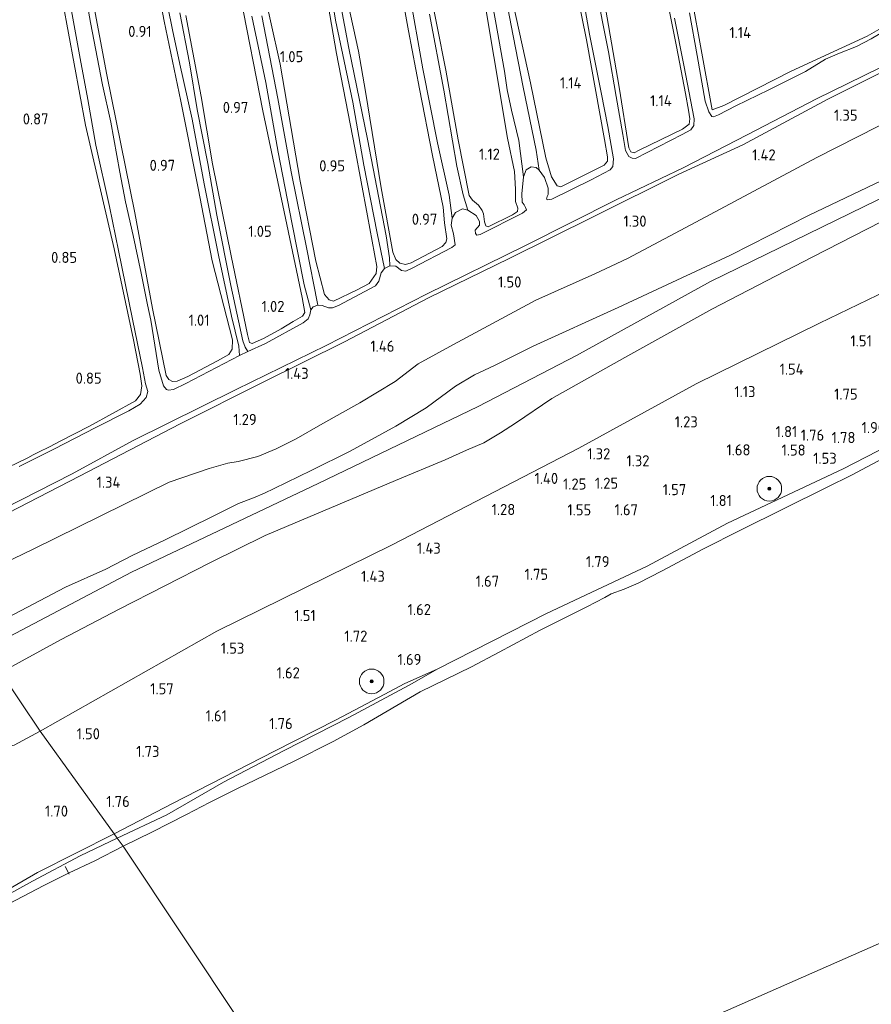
# Model space of a CAD drawing. Extents: x 130905 to 137824, y 412333 to 417928.
# Tile 221 of 256: x 135257 to 135396, y 415947 to 416107. Entities that reach past the tile are written whole.
import ezdxf
from ezdxf.enums import TextEntityAlignment as Align

# ---------------------------------------------------------------- set-up
doc = ezdxf.new("R2010")
doc.units = 0
for name, color, linetype, lineweight in [('B-ME-GR-BOOM-S', 90, 'Continuous', 25), ('B-ME-GR-BOUWLAND_AKKERBOUW-GV', 80, 'Continuous', 13), ('B-ME-GR-GRAS-GV', 60, 'Continuous', 13), ('B-ME-GW-OPHOGING_KRUIN-G', 90, 'Continuous', 18), ('B-ME-GW-TALUD_KRUIN-G', 90, 'Continuous', 18), ('B-ME-GW-TALUD_TEEN-G', 90, 'Continuous', 18), ('B-ME-KL-MANTELBUIS-G', 7, 'Continuous', 18), ('B-ME-OB-BEKLEDING_STORTSTEEN-GV', 30, 'Continuous', 18), ('B-ME-OB-OEVERVOORZIENING-G', 7, 'Continuous', 18), ('B-ME-OG-WATER_RIVIER-GV', 130, 'Continuous', 18), ('B-ME-OG-WATER_SLOOT-G', 120, 'Continuous', 18), ('B-ME-OG-WATER_SLOOT-GV', 120, 'Continuous', 18), ('X-XX-AL-HOOGTELABEL-S', 7, 'Continuous', 25)]:
    doc.layers.add(name, color=color, linetype=linetype, lineweight=lineweight)
doc.styles.add('NLCS-ISO-ANNOTATIVE-T18', font='NLCS-ISO.ttf', dxfattribs={"height": 1.8})

# ---------------------------------------------------------------- blocks, each defined once
blk = doc.blocks.new('SAL-HOOGTELABEL-SO')
at = {"color": 0, "linetype": 'ByBlock', "lineweight": -2, "style": 'NLCS-ISO-ANNOTATIVE-T18'}
blk.add_attdef('HOOGTE', text='', height=1.8, dxfattribs=at).set_placement((2.79, 0), align=Align.RIGHT)
blk = doc.blocks.new('SGR-BOOM_01-SO')
at = {"linetype": 'ByBlock', "lineweight": 18}
h = blk.add_hatch(color=0, dxfattribs=at)
h.dxf.hatch_style = 1
edge = h.paths.add_edge_path()
edge.add_arc((0, 0), 0.25, 0, 360)
at = {"color": 0, "linetype": 'ByBlock', "lineweight": 18}
for radius in [2, 0.25]:
    blk.add_circle((0, 0), radius, dxfattribs=at)

msp = doc.modelspace()

# ---------------------------------------------------------------- linework, layer by layer
at = {"layer": 'B-ME-GR-BOUWLAND_AKKERBOUW-GV'}
msp.add_polyline3d([(135399.478, 416106.799, 0.936), (135394.894, 416104.179, 0.987), (135382.563, 416098.474, 1.004), (135371.589, 416092.908, 1.044), (135369.734, 416092.215, 1.085), (135366.359, 416110.69, 1.088), (135361.701, 416134.549, 1.037), (135357.812, 416157.557, 0.944), (135353.308, 416182.08, 1.04), (135347.761, 416211.076, 1.118), (135342.079, 416239.798, 1.037)], dxfattribs=at)
at = {"layer": 'B-ME-GR-GRAS-GV'}
for points in [[(135342.079, 416239.798, 1.037), (135347.761, 416211.076, 1.118), (135353.308, 416182.08, 1.04), (135357.812, 416157.557, 0.944), (135361.701, 416134.549, 1.037), (135366.359, 416110.69, 1.088), (135369.734, 416092.215, 1.085), (135371.589, 416092.908, 1.044), (135382.563, 416098.474, 1.004), (135394.894, 416104.179, 0.987), (135399.478, 416106.799, 0.936)], [(135277.611, 416122.722, 1.002), (135280.654, 416106.605, 0.892), (135283.365, 416093.606, 0.872), (135286.158, 416079.489, 0.942), (135288.468, 416067.683, 0.972), (135291.771, 416054.859, 1.01), (135291.721, 416053.31, 1.09), (135291.159, 416052.476, 1.07), (135289.332, 416051.431, 0.956), (135284.488, 416048.886, 1.133), (135282.751, 416048.152, 1.144), (135282.016, 416048.092, 1.244), (135281.416, 416048.398, 1.212), (135280.973, 416049.029, 1.196), (135278.763, 416059.92, 0.995), (135275.87, 416075.479, 0.942), (135271.341, 416097.899, 0.9), (135266.576, 416123.297, 0.986)], [(135266.576, 416123.297, 0.986), (135271.341, 416097.899, 0.9), (135275.87, 416075.479, 0.942), (135278.763, 416059.92, 0.995), (135280.973, 416049.029, 1.196), (135281.416, 416048.398, 1.212), (135282.016, 416048.092, 1.244), (135282.751, 416048.152, 1.144), (135284.488, 416048.886, 1.133), (135289.332, 416051.431, 0.956), (135291.159, 416052.476, 1.07), (135291.721, 416053.31, 1.09), (135291.771, 416054.859, 1.01), (135288.468, 416067.683, 0.972), (135286.158, 416079.489, 0.942), (135283.365, 416093.606, 0.872), (135280.654, 416106.605, 0.892), (135277.611, 416122.722, 1.002)], [(135306.057, 416121.51, 0.835), (135308.521, 416106.783, 0.815), (135311.329, 416093.464, 0.825), (135313.096, 416083.207, 0.865), (135315.249, 416072.201, 0.815), (135316.458, 416066.423, 0.595), (135315.933, 416065.748, 0.595), (135315.567, 416064.387, 0.595), (135314.995, 416063.633, 0.595), (135308.976, 416060.445, 0.595), (135308.022, 416060.017, 0.595), (135307.351, 416060.064, 0.595), (135306.331, 416060.424, 0.595), (135305.648, 416060.493, 0.595), (135305.532, 416061.031, 0.595), (135303.848, 416069.576, 0.805), (135301.312, 416082.15, 0.735), (135299.129, 416094.045, 0.765), (135296.552, 416107.474, 0.755)], [(135317.981, 416118.245, 1.046), (135320.369, 416105.036, 1.006), (135322.163, 416095.61, 0.966), (135324.262, 416084.777, 1.096), (135325.995, 416076.424, 1.046), (135326.235, 416073.855, 1.076), (135326.576, 416071.25, 1.126), (135326.44, 416070.648, 1.126), (135325.836, 416070.02, 1.126), (135320.818, 416067.339, 1.096), (135319.901, 416067.07, 1.106), (135318.982, 416067.28, 1.056), (135318.331, 416067.873, 1.046), (135317.805, 416069.091, 1.056), (135315.916, 416079.544, 1.046), (135313.388, 416095.173, 1.046), (135312.228, 416101.737, 1.036), (135309.624, 416113.685, 1.056)], [(135309.624, 416113.685, 1.056), (135312.228, 416101.737, 1.036), (135313.388, 416095.173, 1.046), (135315.916, 416079.544, 1.046), (135317.805, 416069.091, 1.056), (135318.331, 416067.873, 1.046), (135318.982, 416067.28, 1.056), (135319.901, 416067.07, 1.106), (135320.818, 416067.339, 1.096), (135325.836, 416070.02, 1.126), (135326.44, 416070.648, 1.126), (135326.576, 416071.25, 1.126), (135326.235, 416073.855, 1.076), (135325.995, 416076.424, 1.046), (135324.262, 416084.777, 1.096), (135322.163, 416095.61, 0.966), (135320.369, 416105.036, 1.006), (135317.981, 416118.245, 1.046)], [(135331.287, 416118.363, 0.936), (135334.226, 416100.869, 0.966), (135336.476, 416087.593, 0.986), (135337.566, 416082.182, 0.996), (135337.743, 416079.328, 1.076), (135337.753, 416077.299, 0.986), (135338.121, 416076.232, 1.006), (135338.066, 416075.697, 1.026), (135337.259, 416075.142, 1.066), (135333.291, 416073.217, 1.116), (135332.917, 416073.349, 1.106), (135332.69, 416074.003, 1.126), (135332.553, 416075.294, 1.166), (135332.358, 416075.878, 1.136), (135331.746, 416076.744, 1.076), (135330.757, 416077.514, 1.096), (135330.201, 416078.322, 1.106), (135328.423, 416087.36, 1.096), (135326.423, 416098.636, 1.066), (135323.528, 416113.439, 1.006)], [(135323.528, 416113.439, 1.006), (135326.423, 416098.636, 1.066), (135328.423, 416087.36, 1.096), (135330.201, 416078.322, 1.106), (135330.757, 416077.514, 1.096), (135331.746, 416076.744, 1.076), (135332.358, 416075.878, 1.136), (135332.553, 416075.294, 1.166), (135332.69, 416074.003, 1.126), (135332.917, 416073.349, 1.106), (135333.291, 416073.217, 1.116), (135337.259, 416075.142, 1.066), (135338.066, 416075.697, 1.026), (135338.121, 416076.232, 1.006), (135337.753, 416077.299, 0.986), (135337.743, 416079.328, 1.076), (135337.566, 416082.182, 0.996), (135336.476, 416087.593, 0.986), (135334.226, 416100.869, 0.966), (135331.287, 416118.363, 0.936)], [(135332.42, 416117.954, 0.765), (135334.5, 416106.688, 0.725), (135335.974, 416098.522, 0.735), (135336.398, 416095.448, 0.705), (135337.104, 416092.14, 0.715), (135338.282, 416087.252, 0.745), (135339.032, 416081.31, 0.595), (135338.801, 416078.544, 0.595), (135338.811, 416077.222, 0.595), (135339.157, 416076.794, 0.595), (135339.4, 416076.345, 0.595), (135339.519, 416075.978, 0.595), (135338.905, 416075.43, 0.595), (135332.026, 416071.972, 0.595), (135331.455, 416071.869, 0.595), (135331.243, 416072.135, 0.595), (135331.218, 416072.659, 0.595), (135331.894, 416073.491, 0.595), (135331.904, 416074.061, 0.595), (135331.34, 416075.063, 0.595), (135330.022, 416075.93, 0.595), (135329.222, 416078.429, 0.735), (135328.199, 416083.053, 0.735), (135326.081, 416095.403, 0.755), (135323.768, 416107.744, 0.755)], [(135347.837, 416115.606, 0.595), (135349.795, 416104.535, 0.595), (135351.656, 416095.029, 0.595), (135352.766, 416089.514, 0.595), (135353.699, 416084.254, 0.595), (135353.563, 416083.002, 0.595), (135353.143, 416082.462, 0.595), (135350.025, 416080.83, 0.595), (135343.631, 416077.718, 0.595), (135343.024, 416077.569, 0.595), (135342.81, 416077.721, 0.595), (135342.874, 416078.119, 0.595), (135343.074, 416078.468, 0.595), (135343.081, 416079.46, 0.595), (135342.439, 416081.216, 0.595), (135341.583, 416082.417, 0.595), (135341.127, 416085.674, 0.695), (135339.017, 416095.88, 0.765), (135337.364, 416104.243, 0.755), (135334.598, 416118.656, 0.695)], [(135346.366, 416118.057, 0.969), (135349.291, 416103.607, 0.969), (135352.218, 416087.379, 0.969), (135352.692, 416084.554, 0.999), (135352.68, 416083.87, 1.009), (135352.184, 416083.22, 1.133), (135346.963, 416080.623, 1.181), (135345.114, 416079.688, 1.176), (135344.547, 416079.869, 1.076), (135343.593, 416081.334, 1.066), (135342.679, 416084.428, 1.046), (135340.216, 416096.613, 1.026), (135336.016, 416115.68, 1.046)], [(135336.016, 416115.68, 1.046), (135340.216, 416096.613, 1.026), (135342.679, 416084.428, 1.046), (135343.593, 416081.334, 1.066), (135344.547, 416079.869, 1.076), (135345.114, 416079.688, 1.176), (135346.963, 416080.623, 1.181), (135352.184, 416083.22, 1.133), (135352.68, 416083.87, 1.009), (135352.692, 416084.554, 0.999), (135352.218, 416087.379, 0.969), (135349.291, 416103.607, 0.969), (135346.366, 416118.057, 0.969)], [(135279.707, 416116.768, 0.705), (135282.033, 416105.224, 0.665), (135283.223, 416099.662, 0.655), (135285.208, 416090.723, 0.665), (135287.164, 416080.189, 0.685), (135289.49, 416068.588, 0.715), (135291.583, 416058.713, 0.715), (135292.785, 416053.835, 0.655), (135292.895, 416052.305, 0.595), (135284.161, 416047.763, 0.595), (135282.183, 416046.761, 0.595), (135281.372, 416046.684, 0.595), (135281.043, 416046.781, 0.595), (135280.552, 416047.394, 0.595), (135279.81, 416049.893, 0.595), (135278.495, 416058.021, 0.595), (135277.957, 416060.505, 0.595), (135276.944, 416065.698, 0.595), (135275.638, 416071.798, 0.595), (135274.379, 416077.269, 0.595), (135273.472, 416082.062, 0.595), (135272.009, 416090.205, 0.595), (135270.657, 416096.282, 0.595), (135268.694, 416106.418, 0.595), (135268.218, 416109.185, 0.595)], [(135320.495, 416111.519, 0.735), (135322.699, 416098.871, 0.745), (135325.051, 416086.859, 0.755), (135326.952, 416078.332, 0.715), (135327.456, 416074.618, 0.595), (135327.322, 416073.481, 0.595), (135327.685, 416072.072, 0.595), (135327.938, 416070.301, 0.595), (135327.428, 416069.831, 0.595), (135320.974, 416066.491, 0.595), (135319.905, 416066.008, 0.595), (135319.234, 416066.112, 0.595), (135318.324, 416066.834, 0.595), (135317.355, 416066.852, 0.595), (135317.287, 416068.175, 0.675), (135316.735, 416071.753, 0.745), (135313.719, 416087.459, 0.805), (135310.674, 416102.219, 0.785), (135307.828, 416117.215, 0.805)], [(135363.566, 416107.107, 0.595), (135365.13, 416099.464, 0.595), (135366.777, 416090.759, 0.595), (135366.723, 416089.689, 0.595), (135366.243, 416088.979, 0.595), (135364.816, 416088.184, 0.595), (135357.234, 416084.305, 0.595), (135356.71, 416084.337, 0.595), (135356.192, 416084.654, 0.595), (135355.639, 416085.633, 0.595), (135355.183, 416088.183, 0.595), (135354.095, 416094.359, 0.595), (135352.856, 416101.62, 0.595), (135351.842, 416106.813, 0.595), (135350.364, 416114.751, 0.595)], [(135361.418, 416114.951, 1.02), (135363.909, 416102.502, 1.031), (135365.357, 416094.891, 1.083), (135365.891, 416092.185, 1.104), (135366.097, 416090.766, 1.128), (135365.965, 416089.879, 1.151), (135364.867, 416089.064, 1.154), (135357.853, 416085.637, 1.139), (135357.048, 416085.252, 1.059), (135356.503, 416085.387, 1.019), (135356.185, 416086.054, 0.999), (135354.604, 416095.921, 0.979), (135351.873, 416111.621, 1.029)], [(135351.873, 416111.621, 1.029), (135354.604, 416095.921, 0.979), (135356.185, 416086.054, 0.999), (135356.503, 416085.387, 1.019), (135357.048, 416085.252, 1.059), (135357.853, 416085.637, 1.139), (135364.867, 416089.064, 1.154), (135365.965, 416089.879, 1.151), (135366.097, 416090.766, 1.128), (135365.891, 416092.185, 1.104), (135365.357, 416094.891, 1.083), (135363.909, 416102.502, 1.031), (135361.418, 416114.951, 1.02)], [(135306.483, 416113.992, 1.046), (135308.687, 416101.344, 0.976), (135311.619, 416086.05, 1.016), (135313.704, 416075.012, 1.016), (135315.222, 416066.754, 1.046), (135315.098, 416065.594, 1.046), (135313.975, 416063.983, 1.026), (135312.042, 416062.946, 1.066), (135308.202, 416061.11, 1.086), (135307.476, 416061.328, 1.056), (135306.705, 416062.231, 1.026), (135305.319, 416067.614, 1.036), (135302.745, 416080.621, 0.996), (135299.513, 416099.614, 1.026), (135296.367, 416113.761, 0.976)], [(135296.367, 416113.761, 0.976), (135299.513, 416099.614, 1.026), (135302.745, 416080.621, 0.996), (135305.319, 416067.614, 1.036), (135306.705, 416062.231, 1.026), (135307.476, 416061.328, 1.056), (135308.202, 416061.11, 1.086), (135312.042, 416062.946, 1.066), (135313.975, 416063.983, 1.026), (135315.098, 416065.594, 1.046), (135315.222, 416066.754, 1.046), (135313.704, 416075.012, 1.016), (135311.619, 416086.05, 1.016), (135308.687, 416101.344, 0.976), (135306.483, 416113.992, 1.046)], [(135264.181, 416109.677, 0.86), (135267.878, 416089.748, 0.9), (135272.552, 416069.647, 0.986), (135275.676, 416054.862, 1.005), (135276.74, 416049.24, 1.045), (135277.021, 416047.369, 1.089), (135276.809, 416045.934, 1.151), (135275.981, 416044.946, 1.154), (135268.518, 416040.817, 1.092), (135263.774, 416038.364, 1.082), (135262.032, 416037.459, 0.97), (135260.25, 416036.563, 0.835), (135259.376, 416036.165, 0.906), (135258.486, 416035.679, 1.073), (135255.257, 416034.118, 1.115)], [(135255.257, 416034.118, 1.115), (135258.486, 416035.679, 1.073), (135259.376, 416036.165, 0.906), (135260.25, 416036.563, 0.835), (135262.032, 416037.459, 0.97), (135263.774, 416038.364, 1.082), (135268.518, 416040.817, 1.092), (135275.981, 416044.946, 1.154), (135276.809, 416045.934, 1.151), (135277.021, 416047.369, 1.089), (135276.74, 416049.24, 1.045), (135275.676, 416054.862, 1.005), (135272.552, 416069.647, 0.986), (135267.878, 416089.748, 0.9), (135264.181, 416109.677, 0.86)], [(135293.051, 416110.65, 1.006), (135296.678, 416092.072, 0.986), (135300.137, 416075.617, 1.026), (135303.094, 416061.748, 0.996), (135303.541, 416059.278, 1.056), (135303.12, 416058.681, 1.086), (135301.632, 416057.819, 1.168), (135299.665, 416056.654, 1.208), (135296.82, 416055.063, 1.224), (135294.979, 416054.241, 1.172), (135294.549, 416054.431, 1.032), (135294.196, 416055.703, 1.052), (135291.55, 416068.506, 0.962), (135288.508, 416083.437, 0.932), (135286.696, 416094.38, 0.912), (135284.193, 416107.534, 0.912)], [(135284.193, 416107.534, 0.912), (135286.696, 416094.38, 0.912), (135288.508, 416083.437, 0.932), (135291.55, 416068.506, 0.962), (135294.196, 416055.703, 1.052), (135294.549, 416054.431, 1.032), (135294.979, 416054.241, 1.172), (135296.82, 416055.063, 1.224), (135299.665, 416056.654, 1.208), (135301.632, 416057.819, 1.168), (135303.12, 416058.681, 1.086), (135303.541, 416059.278, 1.056), (135303.094, 416061.748, 0.996), (135300.137, 416075.617, 1.026), (135296.678, 416092.072, 0.986), (135293.051, 416110.65, 1.006)], [(135265.592, 416108.297, 0.595), (135266.982, 416100.543, 0.595), (135268.232, 416093.909, 0.595), (135269.56, 416086.464, 0.595), (135271.788, 416076.483, 0.595), (135273.224, 416069.344, 0.595), (135275.534, 416058.188, 0.595), (135277.138, 416050.282, 0.595), (135277.639, 416047.697, 0.595), (135278.005, 416046.459, 0.595), (135277.725, 416045.449, 0.595), (135276.783, 416044.406, 0.595), (135274.928, 416043.321, 0.595), (135269.464, 416040.568, 0.595), (135262.814, 416037.107, 0.595), (135257.086, 416034.255, 0.595)], [(135294.921, 416107.458, 0.825), (135297.18, 416096.644, 0.775), (135299.169, 416085.334, 0.815), (135301.383, 416073.906, 0.775), (135303.392, 416063.793, 0.785), (135304.471, 416059.704, 0.595), (135304.354, 416058.885, 0.595), (135304.046, 416058.23, 0.595), (135303.248, 416057.594, 0.595), (135297.136, 416054.248, 0.595), (135294.265, 416052.933, 0.595), (135293.807, 416053.646, 0.645), (135293.461, 416054.667, 0.705), (135291.511, 416063.65, 0.705), (135289.206, 416075.091, 0.685), (135287.736, 416083.485, 0.685), (135286.033, 416092.248, 0.685), (135284.754, 416099.829, 0.695), (135283.177, 416107.974, 0.705)], [(135399.66, 416106.175, 0.595), (135395.556, 416103.765, 0.595), (135393.15, 416102.533, 0.595), (135390.427, 416101.432, 0.595), (135388.117, 416100.471, 0.595), (135384.898, 416098.456, 0.595), (135378.936, 416095.442, 0.595), (135373.575, 416092.885, 0.595), (135370.753, 416091.398, 0.595), (135369.938, 416091.093, 0.595), (135369.665, 416091.133, 0.595), (135369.178, 416091.917, 0.595), (135368.594, 416093.616, 0.595), (135367.272, 416101.063, 0.595), (135366.044, 416107.962, 0.595)], [(135250.255, 416024.112, 1.31), (135266.915, 416032.697, 1.26), (135283.276, 416041.197, 1.32), (135296.643, 416047.925, 1.3), (135309.984, 416054.529, 1.38), (135323.597, 416061.686, 1.3), (135336.727, 416068.072, 1.464), (135350.503, 416074.897, 1.514), (135364.291, 416081.757, 1.484), (135374.722, 416086.535, 1.297), (135388.509, 416093.93, 1.222), (135405.462, 416102.384, 1.394)], [(135405.462, 416102.384, 1.394), (135388.509, 416093.93, 1.222), (135374.722, 416086.535, 1.297), (135364.291, 416081.757, 1.484), (135350.503, 416074.897, 1.514), (135336.727, 416068.072, 1.464), (135323.597, 416061.686, 1.3), (135309.984, 416054.529, 1.38), (135296.643, 416047.925, 1.3), (135283.276, 416041.197, 1.32), (135266.915, 416032.697, 1.26), (135250.255, 416024.112, 1.31)], [(135254.535, 416027.358, 0.595), (135265.683, 416033.054, 0.595), (135275.629, 416038.487, 0.595), (135292.341, 416046.786, 0.595), (135307.003, 416053.936, 0.595), (135323.304, 416062.266, 0.595), (135339.38, 416070.191, 0.595), (135354.135, 416077.568, 0.595), (135364.997, 416082.805, 0.595), (135375.393, 416088.131, 0.595), (135386.688, 416093.999, 0.595), (135402.05, 416101.525, 0.595)], [(135406.527, 416094.556, 1.453), (135386.749, 416084.455, 1.472), (135366.272, 416073.509, 1.418), (135355.957, 416068.039, 1.42), (135350.667, 416065.593, 1.537), (135341.066, 416061.298, 1.537), (135327.661, 416054.086, 1.529), (135321.937, 416050.916, 1.535), (135318.223, 416048.081, 1.517), (135312.428, 416044.608, 1.513), (135309.637, 416043.058, 1.534), (135306.06, 416041.049, 1.562), (135302.107, 416038.781, 1.605), (135298.858, 416037.13, 1.571), (135295.859, 416035.879, 1.567), (135292.682, 416035.091, 1.588), (135291.018, 416034.778, 1.601), (135287.965, 416033.941, 1.622), (135281.476, 416031.717, 1.535), (135259.343, 416020.819, 1.528), (135244.878, 416013.839, 1.531)], [(135244.878, 416013.839, 1.531), (135259.343, 416020.819, 1.528), (135281.476, 416031.717, 1.535), (135287.965, 416033.941, 1.622), (135291.018, 416034.778, 1.601), (135292.682, 416035.091, 1.588), (135295.859, 416035.879, 1.567), (135298.858, 416037.13, 1.571), (135302.107, 416038.781, 1.605), (135306.06, 416041.049, 1.562), (135309.637, 416043.058, 1.534), (135312.428, 416044.608, 1.513), (135318.223, 416048.081, 1.517), (135321.937, 416050.916, 1.535), (135327.661, 416054.086, 1.529), (135341.066, 416061.298, 1.537), (135350.667, 416065.593, 1.537), (135355.957, 416068.039, 1.42), (135366.272, 416073.509, 1.418), (135386.749, 416084.455, 1.472), (135406.527, 416094.556, 1.453)], [(135256.293, 416010.262, 2.382), (135264.609, 416014.63, 2.363), (135271.171, 416017.566, 2.415), (135275.435, 416019.773, 2.328), (135280.844, 416022.346, 2.399), (135288.613, 416026.179, 2.351), (135292.734, 416028.236, 2.312), (135295.176, 416029.189, 2.254), (135296.943, 416029.946, 2.282), (135298.548, 416030.709, 2.273), (135304.544, 416033.633, 2.276), (135310.897, 416036.727, 2.296), (135318.316, 416040.806, 2.221), (135323.233, 416043.774, 2.211), (135328.019, 416047.338, 2.291), (135331.081, 416049.161, 2.135), (135334.348, 416050.675, 2.205), (135340.642, 416053.828, 2.324), (135354.432, 416060.108, 2.359), (135372.682, 416068.605, 2.441), (135385.453, 416075.084, 2.602), (135400.808, 416082.415, 2.428)], [(135400.808, 416082.415, 2.428), (135385.453, 416075.084, 2.602), (135372.682, 416068.605, 2.441), (135354.432, 416060.108, 2.359), (135340.642, 416053.828, 2.324), (135334.348, 416050.675, 2.205), (135331.081, 416049.161, 2.135), (135328.019, 416047.338, 2.291), (135323.233, 416043.774, 2.211), (135318.316, 416040.806, 2.221), (135310.897, 416036.727, 2.296), (135304.544, 416033.633, 2.276), (135298.548, 416030.709, 2.273), (135296.943, 416029.946, 2.282), (135295.176, 416029.189, 2.254), (135292.734, 416028.236, 2.312), (135288.613, 416026.179, 2.351), (135280.844, 416022.346, 2.399), (135275.435, 416019.773, 2.328), (135271.171, 416017.566, 2.415), (135264.609, 416014.63, 2.363), (135256.293, 416010.262, 2.382)], [(135410.371, 416080.783, 2.388), (135386.078, 416068.314, 2.332), (135369.672, 416059.818, 2.182), (135355.522, 416051.95, 2.287), (135343.66, 416045.292, 2.361), (135337.766, 416041.295, 2.33), (135335.336, 416039.749, 2.273), (135332.613, 416038.11, 2.297), (135329.799, 416036.913, 2.296), (135326.324, 416035.368, 2.229), (135318.229, 416031.984, 2.292), (135297.066, 416023.058, 2.251), (135288.207, 416018.683, 2.445), (135273.365, 416011.087, 2.436), (135263.908, 416006.142, 2.396), (135254.141, 416000.764, 2.376)], [(135404.44, 416065.882, 1.774), (135387.169, 416057.559, 1.762), (135367.101, 416047.701, 1.512), (135348.025, 416037.254, 1.512), (135317.728, 416021.556, 1.512), (135289.205, 416007.526, 1.562), (135260.529, 415991.275, 1.549), (135254.141, 416000.764, 2.376), (135263.908, 416006.142, 2.396), (135273.365, 416011.087, 2.436), (135288.207, 416018.683, 2.445), (135297.066, 416023.058, 2.251), (135318.229, 416031.984, 2.292), (135326.324, 416035.368, 2.229), (135329.799, 416036.913, 2.296), (135332.613, 416038.11, 2.297), (135335.336, 416039.749, 2.273), (135337.766, 416041.295, 2.33), (135343.66, 416045.292, 2.361), (135355.522, 416051.95, 2.287), (135369.672, 416059.818, 2.182), (135386.078, 416068.314, 2.332), (135410.371, 416080.783, 2.388)], [(135407.832, 416042.534, 1.672), (135390.993, 416033.855, 1.382), (135372.185, 416025.033, 1.495), (135359.132, 416018.059, 1.482), (135342.784, 416010.357, 1.47), (135325.009, 416001.323, 1.457), (135319.786, 415998.994, 1.368), (135316.433, 415997.222, 1.313), (135308.612, 415993.069, 1.533), (135298.609, 415988.02, 1.704), (135290.24, 415983.748, 1.659), (135281.986, 415979.493, 1.647), (135272.538, 415974.591, 1.587), (135260.529, 415991.275, 1.549), (135289.205, 416007.526, 1.562), (135317.728, 416021.556, 1.512), (135348.025, 416037.254, 1.512), (135367.101, 416047.701, 1.512), (135387.169, 416057.559, 1.762), (135404.44, 416065.882, 1.774)], [(135256.287, 415988.962, 1.552), (135260.529, 415991.275, 1.549), (135272.538, 415974.591, 1.587), (135260.077, 415968.274, 1.552), (135250.98, 415963.043, 1.429)]]:
    msp.add_polyline3d(points, dxfattribs=at)
for points in [[(135195.401, 415960.873, 1.675), (135188.969, 415957.816, 1.677), (135187.967, 415959.522, 1.945), (135185.277, 415964.134, 2.232), (135193.412, 415968.186, 2.289), (135202.398, 415973.297, 2.27), (135210.639, 415977.669, 2.308), (135219.872, 415981.613, 2.317), (135234.833, 415989.728, 2.577), (135244.871, 415995.14, 2.38), (135254.141, 416000.764, 2.376), (135260.529, 415991.275, 1.549), (135256.287, 415988.962, 1.552), (135245.994, 415986.764, 1.63), (135228.843, 415979.366, 1.696), (135216.885, 415973.587, 1.65), (135208.914, 415970.135, 1.749), (135199.87, 415963.512, 1.697)], [(135281.076, 415977.652, 1.359), (135273.009, 415973.866, 1.331), (135272.538, 415974.591, 1.587), (135281.986, 415979.493, 1.647), (135290.24, 415983.748, 1.659), (135298.609, 415988.02, 1.704), (135308.612, 415993.069, 1.533), (135316.433, 415997.222, 1.313), (135319.786, 415998.994, 1.368), (135325.009, 416001.323, 1.457), (135322.836, 416000.094, 1.409), (135320.481, 415998.752, 1.304), (135310.68, 415993.487, 1.316), (135300.171, 415988.11, 1.398), (135290.283, 415982.973, 1.365)], [(135210.303, 415941.041, 1.347), (135201.396, 415936.542, 1.479), (135208.816, 415941.137, 1.44), (135220, 415946.679, 1.381), (135227.441, 415950.662, 1.357), (135238.504, 415956.78, 1.438), (135250.98, 415963.043, 1.429), (135260.077, 415968.274, 1.552), (135272.538, 415974.591, 1.587), (135273.009, 415973.866, 1.331), (135267.012, 415970.998, 1.271), (135259.262, 415966.902, 1.286), (135252.562, 415963.196, 1.155), (135249.071, 415961.382, 1.352), (135246.63, 415960.074, 1.359), (135242.639, 415958.081, 1.384), (135234.469, 415953.78, 1.397), (135220.564, 415946.228, 1.309)]]:
    msp.add_polyline3d(points, close=True, dxfattribs=at)
at = {"layer": 'B-ME-GW-OPHOGING_KRUIN-G'}
msp.add_polyline3d([(135603.928, 416176.092, 2.294), (135588.972, 416169.535, 2.367), (135574.822, 416163.134, 2.31), (135569.083, 416160.665, 2.34), (135542.518, 416148.273, 2.328), (135514.562, 416134.93, 2.318), (135484.935, 416121.246, 2.298), (135456.753, 416106.758, 2.32), (135428.021, 416093.055, 2.311), (135398.869, 416078.695, 2.363), (135369.452, 416064.294, 2.33), (135347.689, 416052.321, 2.353), (135331.681, 416044.005, 2.116), (135305.659, 416031.48, 2.334), (135275.331, 416017.095, 2.446), (135251.474, 416004.506, 2.435)], dxfattribs=at)
at = {"layer": 'B-ME-GW-TALUD_KRUIN-G'}
for points in [[(135400.808, 416082.415, 2.428), (135385.453, 416075.084, 2.602), (135372.682, 416068.605, 2.441), (135354.432, 416060.108, 2.359), (135340.642, 416053.828, 2.324), (135334.348, 416050.675, 2.205), (135331.081, 416049.161, 2.135), (135328.019, 416047.338, 2.291), (135323.233, 416043.774, 2.211), (135318.316, 416040.806, 2.221), (135310.897, 416036.727, 2.296), (135304.544, 416033.633, 2.276), (135298.548, 416030.709, 2.273), (135296.943, 416029.946, 2.282), (135295.176, 416029.189, 2.254), (135292.734, 416028.236, 2.312), (135288.613, 416026.179, 2.351), (135280.844, 416022.346, 2.399), (135275.435, 416019.773, 2.328), (135271.171, 416017.566, 2.415), (135264.609, 416014.63, 2.363), (135256.293, 416010.262, 2.382), (135249.728, 416006.957, 2.435)], [(135254.141, 416000.764, 2.376), (135263.908, 416006.142, 2.396), (135273.365, 416011.087, 2.436), (135288.207, 416018.683, 2.445), (135297.066, 416023.058, 2.251), (135318.229, 416031.984, 2.292), (135326.324, 416035.368, 2.229), (135329.799, 416036.913, 2.296), (135332.613, 416038.11, 2.297), (135335.336, 416039.749, 2.273), (135337.766, 416041.295, 2.33), (135343.66, 416045.292, 2.361), (135355.522, 416051.95, 2.287), (135369.672, 416059.818, 2.182), (135386.078, 416068.314, 2.332), (135410.371, 416080.783, 2.388)], [(135325.009, 416001.323, 1.457), (135342.784, 416010.357, 1.47), (135359.132, 416018.059, 1.482), (135372.185, 416025.033, 1.495), (135390.993, 416033.855, 1.382), (135407.832, 416042.534, 1.672), (135421.919, 416049.479, 1.684), (135436.931, 416057.092, 1.697), (135446.612, 416061.964, 1.834)], [(135325.009, 416001.323, 1.457), (135319.786, 415998.994, 1.368), (135316.433, 415997.222, 1.313), (135308.612, 415993.069, 1.533), (135298.609, 415988.02, 1.704), (135290.24, 415983.748, 1.659), (135281.986, 415979.493, 1.647), (135272.538, 415974.591, 1.587)], [(135139.229, 415902.672, 1.164), (135147.683, 415907.224, 1.251), (135160.97, 415914.457, 1.189), (135174.156, 415921.303, 1.34), (135179.014, 415923.992, 1.384), (135191.58, 415930.849, 1.41), (135201.396, 415936.542, 1.479), (135208.816, 415941.137, 1.44), (135220, 415946.679, 1.381), (135227.441, 415950.662, 1.357), (135238.504, 415956.78, 1.438), (135250.98, 415963.043, 1.429), (135260.077, 415968.274, 1.552), (135272.538, 415974.591, 1.587)]]:
    msp.add_polyline3d(points, dxfattribs=at)
at = {"layer": 'B-ME-GW-TALUD_TEEN-G'}
for points in [[(135406.527, 416094.556, 1.453), (135386.749, 416084.455, 1.472), (135366.272, 416073.509, 1.418), (135355.957, 416068.039, 1.42), (135350.667, 416065.593, 1.537), (135341.066, 416061.298, 1.537), (135327.661, 416054.086, 1.529), (135321.937, 416050.916, 1.535), (135318.223, 416048.081, 1.517), (135312.428, 416044.608, 1.513), (135309.637, 416043.058, 1.534), (135306.06, 416041.049, 1.562), (135302.107, 416038.781, 1.605), (135298.858, 416037.13, 1.571), (135295.859, 416035.879, 1.567), (135292.682, 416035.091, 1.588), (135291.018, 416034.778, 1.601), (135287.965, 416033.941, 1.622), (135281.476, 416031.717, 1.535), (135259.343, 416020.819, 1.528), (135244.878, 416013.839, 1.531)], [(135260.529, 415991.275, 1.549), (135289.205, 416007.526, 1.562), (135317.728, 416021.556, 1.512), (135348.025, 416037.254, 1.512), (135367.101, 416047.701, 1.512), (135387.169, 416057.559, 1.762), (135404.44, 416065.882, 1.774)], [(135260.529, 415991.275, 1.549), (135256.287, 415988.962, 1.552), (135245.994, 415986.764, 1.63), (135228.843, 415979.366, 1.696), (135216.885, 415973.587, 1.65), (135208.914, 415970.135, 1.749), (135199.87, 415963.512, 1.697), (135195.401, 415960.873, 1.675)]]:
    msp.add_polyline3d(points, dxfattribs=at)
at = {"layer": 'B-ME-KL-MANTELBUIS-G'}
msp.add_polyline3d([(135264.556, 415969.273, 1.271), (135265.241, 415968.018, 1.141)], dxfattribs=at)
at = {"layer": 'B-ME-OB-BEKLEDING_STORTSTEEN-GV'}
msp.add_polyline3d([(135397.466, 416035.576, 1), (135392.342, 416032.878, 1), (135388.417, 416030.921, 1), (135374.33, 416023.919, 1), (135368.287, 416020.895, 1), (135361.595, 416017.279, 1), (135357.681, 416015.299, 1), (135355.429, 416014.338, 1), (135353.316, 416013.556, 1), (135352.267, 416012.971, 1), (135349.367, 416011.473, 1), (135341.786, 416007.652, 1), (135335.111, 416004.065, 1), (135330.578, 416001.729, 1), (135322.274, 415997.647, 1), (135313.093, 415992.269, 1), (135308.109, 415989.576, 1), (135301.656, 415986.35, 1), (135292.445, 415981.862, 1), (135288.017, 415979.66, 1), (135284.266, 415977.697, 1), (135278.652, 415974.844, 1), (135273.97, 415972.558, 1), (135273.009, 415973.866, 1.331), (135281.076, 415977.652, 1.359), (135290.283, 415982.973, 1.365), (135300.171, 415988.11, 1.398), (135310.68, 415993.487, 1.316), (135320.481, 415998.752, 1.304), (135322.836, 416000.094, 1.409), (135325.009, 416001.323, 1.457), (135342.784, 416010.357, 1.47), (135359.132, 416018.059, 1.482), (135372.185, 416025.033, 1.495), (135390.993, 416033.855, 1.382), (135407.832, 416042.534, 1.672)], dxfattribs=at)
msp.add_polyline3d([(135212.883, 415940.786, 1), (135202.491, 415935.282, 1), (135201.396, 415936.542, 1.479), (135210.303, 415941.041, 1.347), (135220.564, 415946.228, 1.309), (135234.469, 415953.78, 1.397), (135242.639, 415958.081, 1.384), (135246.63, 415960.074, 1.359), (135249.071, 415961.382, 1.352), (135252.562, 415963.196, 1.155), (135259.262, 415966.902, 1.286), (135267.012, 415970.998, 1.271), (135273.009, 415973.866, 1.331), (135273.97, 415972.558, 1), (135269.379, 415970.166, 1), (135265.207, 415968.256, 1), (135261.089, 415966.175, 1), (135255.439, 415963.219, 1), (135248.399, 415959.685, 1), (135246.242, 415958.23, 1), (135243.493, 415956.888, 1), (135237.543, 415953.733, 1), (135232.266, 415951.238, 1), (135221.855, 415945.301, 1)], close=True, dxfattribs=at)
at = {"layer": 'B-ME-OB-OEVERVOORZIENING-G'}
for points in [[(135273.97, 415972.558, 1), (135278.652, 415974.844, 1), (135284.266, 415977.697, 1), (135288.017, 415979.66, 1), (135292.445, 415981.862, 1), (135301.656, 415986.35, 1), (135308.109, 415989.576, 1), (135313.093, 415992.269, 1), (135322.274, 415997.647, 1), (135330.578, 416001.729, 1), (135335.111, 416004.065, 1), (135341.786, 416007.652, 1), (135349.367, 416011.473, 1), (135352.267, 416012.971, 1), (135353.316, 416013.556, 1), (135355.429, 416014.338, 1), (135357.681, 416015.299, 1), (135361.595, 416017.279, 1), (135368.287, 416020.895, 1), (135374.33, 416023.919, 1), (135388.417, 416030.921, 1), (135392.342, 416032.878, 1), (135397.466, 416035.576, 1)], [(135139.866, 415900.919, 1), (135150.546, 415907.052, 1), (135165.079, 415914.578, 1), (135176.166, 415920.511, 1), (135187.353, 415927, 1), (135193.674, 415930.502, 1), (135202.491, 415935.282, 1), (135212.883, 415940.786, 1), (135221.855, 415945.301, 1), (135232.266, 415951.238, 1), (135237.543, 415953.733, 1), (135243.493, 415956.888, 1), (135246.242, 415958.23, 1), (135248.399, 415959.685, 1), (135255.439, 415963.219, 1), (135261.089, 415966.175, 1), (135265.207, 415968.256, 1), (135269.379, 415970.166, 1), (135273.97, 415972.558, 1)]]:
    msp.add_polyline3d(points, dxfattribs=at)
at = {"layer": 'B-ME-OG-WATER_RIVIER-GV'}
for points in [[(135668.003, 416076.092, 1), (135342.962, 415933.046, 1)], [(135404.147, 415834.525, 1), (135342.962, 415933.046, 1), (135668.003, 416076.092, 1)], [(135312.433, 415914.771, 1), (135273.97, 415972.558, 1), (135278.652, 415974.844, 1), (135284.266, 415977.697, 1), (135288.017, 415979.66, 1), (135292.445, 415981.862, 1), (135301.656, 415986.35, 1), (135308.109, 415989.576, 1), (135313.093, 415992.269, 1), (135322.274, 415997.647, 1), (135330.578, 416001.729, 1), (135335.111, 416004.065, 1), (135341.786, 416007.652, 1), (135349.367, 416011.473, 1), (135352.267, 416012.971, 1), (135353.316, 416013.556, 1), (135355.429, 416014.338, 1), (135357.681, 416015.299, 1), (135361.595, 416017.279, 1), (135368.287, 416020.895, 1), (135374.33, 416023.919, 1), (135388.417, 416030.921, 1), (135392.342, 416032.878, 1), (135397.466, 416035.576, 1)], [(135139.866, 415900.919, 1), (135150.546, 415907.052, 1), (135165.079, 415914.578, 1), (135176.166, 415920.511, 1), (135187.353, 415927, 1), (135193.674, 415930.502, 1), (135202.491, 415935.282, 1), (135212.883, 415940.786, 1), (135221.855, 415945.301, 1), (135232.266, 415951.238, 1), (135237.543, 415953.733, 1), (135243.493, 415956.888, 1), (135246.242, 415958.23, 1), (135248.399, 415959.685, 1), (135255.439, 415963.219, 1), (135261.089, 415966.175, 1), (135265.207, 415968.256, 1), (135269.379, 415970.166, 1), (135273.97, 415972.558, 1), (135312.433, 415914.771, 1), (135021.033, 415740.52, 1)]]:
    msp.add_polyline3d(points, dxfattribs=at)
at = {"layer": 'B-ME-OG-WATER_SLOOT-G'}
for points in [[(135326.403, 416318.194, 1.433), (135328.153, 416309.209, 1.422), (135333.068, 416284.375, 1.293), (135335.904, 416269.772, 1.105), (135342.079, 416239.798, 1.037), (135347.761, 416211.076, 1.118), (135353.308, 416182.08, 1.04), (135357.812, 416157.557, 0.944), (135361.701, 416134.549, 1.037), (135366.359, 416110.69, 1.088), (135369.734, 416092.215, 1.085)], [(135364.291, 416081.757, 1.484), (135374.722, 416086.535, 1.297), (135388.509, 416093.93, 1.222), (135405.462, 416102.384, 1.394), (135419.434, 416109.331, 1.394), (135435.764, 416117.375, 1.384), (135454.21, 416126.371, 1.364), (135473.308, 416135.481, 1.354), (135489.892, 416143.702, 1.314), (135505.838, 416151.309, 1.364), (135521.651, 416159.134, 1.394), (135535.543, 416166.071, 1.344), (135550.623, 416173.123, 1.454), (135558.219, 416176.916, 1.444), (135566.423, 416180.857, 1.434)], [(135277.611, 416122.722, 1.002), (135280.654, 416106.605, 0.892), (135283.365, 416093.606, 0.872), (135286.158, 416079.489, 0.942), (135288.468, 416067.683, 0.972), (135291.771, 416054.859, 1.01), (135291.721, 416053.31, 1.09), (135291.159, 416052.476, 1.07), (135289.332, 416051.431, 0.956), (135284.488, 416048.886, 1.133), (135282.751, 416048.152, 1.144), (135282.016, 416048.092, 1.244), (135281.416, 416048.398, 1.212), (135280.973, 416049.029, 1.196), (135278.763, 416059.92, 0.995), (135275.87, 416075.479, 0.942), (135271.341, 416097.899, 0.9), (135266.576, 416123.297, 0.986)], [(135317.981, 416118.245, 1.046), (135320.369, 416105.036, 1.006), (135322.163, 416095.61, 0.966), (135324.262, 416084.777, 1.096), (135325.995, 416076.424, 1.046), (135326.235, 416073.855, 1.076), (135326.576, 416071.25, 1.126), (135326.44, 416070.648, 1.126), (135325.836, 416070.02, 1.126), (135320.818, 416067.339, 1.096), (135319.901, 416067.07, 1.106), (135318.982, 416067.28, 1.056), (135318.331, 416067.873, 1.046), (135317.805, 416069.091, 1.056), (135315.916, 416079.544, 1.046), (135313.388, 416095.173, 1.046), (135312.228, 416101.737, 1.036), (135309.624, 416113.685, 1.056)], [(135331.287, 416118.363, 0.936), (135334.226, 416100.869, 0.966), (135336.476, 416087.593, 0.986), (135337.566, 416082.182, 0.996), (135337.743, 416079.328, 1.076), (135337.753, 416077.299, 0.986), (135338.121, 416076.232, 1.006), (135338.066, 416075.697, 1.026), (135337.259, 416075.142, 1.066), (135333.291, 416073.217, 1.116), (135332.917, 416073.349, 1.106), (135332.69, 416074.003, 1.126), (135332.553, 416075.294, 1.166), (135332.358, 416075.878, 1.136), (135331.746, 416076.744, 1.076), (135330.757, 416077.514, 1.096), (135330.201, 416078.322, 1.106), (135328.423, 416087.36, 1.096), (135326.423, 416098.636, 1.066), (135323.528, 416113.439, 1.006)], [(135346.366, 416118.057, 0.969), (135349.291, 416103.607, 0.969), (135352.218, 416087.379, 0.969), (135352.692, 416084.554, 0.999), (135352.68, 416083.87, 1.009), (135352.184, 416083.22, 1.133), (135346.963, 416080.623, 1.181), (135345.114, 416079.688, 1.176), (135344.547, 416079.869, 1.076), (135343.593, 416081.334, 1.066), (135342.679, 416084.428, 1.046), (135340.216, 416096.613, 1.026), (135336.016, 416115.68, 1.046)], [(135361.418, 416114.951, 1.02), (135363.909, 416102.502, 1.031), (135365.357, 416094.891, 1.083), (135365.891, 416092.185, 1.104), (135366.097, 416090.766, 1.128), (135365.965, 416089.879, 1.151), (135364.867, 416089.064, 1.154), (135357.853, 416085.637, 1.139), (135357.048, 416085.252, 1.059), (135356.503, 416085.387, 1.019), (135356.185, 416086.054, 0.999), (135354.604, 416095.921, 0.979), (135351.873, 416111.621, 1.029)], [(135306.483, 416113.992, 1.046), (135308.687, 416101.344, 0.976), (135311.619, 416086.05, 1.016), (135313.704, 416075.012, 1.016), (135315.222, 416066.754, 1.046), (135315.098, 416065.594, 1.046), (135313.975, 416063.983, 1.026), (135312.042, 416062.946, 1.066), (135308.202, 416061.11, 1.086), (135307.476, 416061.328, 1.056), (135306.705, 416062.231, 1.026), (135305.319, 416067.614, 1.036), (135302.745, 416080.621, 0.996), (135299.513, 416099.614, 1.026), (135296.367, 416113.761, 0.976)], [(135264.181, 416109.677, 0.86), (135267.878, 416089.748, 0.9), (135272.552, 416069.647, 0.986), (135275.676, 416054.862, 1.005), (135276.74, 416049.24, 1.045), (135277.021, 416047.369, 1.089), (135276.809, 416045.934, 1.151), (135275.981, 416044.946, 1.154), (135268.518, 416040.817, 1.092), (135263.774, 416038.364, 1.082), (135262.032, 416037.459, 0.97), (135260.25, 416036.563, 0.835), (135259.376, 416036.165, 0.906), (135258.486, 416035.679, 1.073), (135255.257, 416034.118, 1.115), (135252.675, 416032.946, 1.068), (135250.765, 416031.524, 0.951), (135248.619, 416030.416, 0.88), (135245.489, 416029.132, 0.98), (135243.905, 416028.693, 0.826), (135242.483, 416028.34, 0.85), (135241.273, 416027.617, 0.887), (135240.384, 416026.662, 0.905), (135237.181, 416024.702, 0.807)], [(135293.051, 416110.65, 1.006), (135296.678, 416092.072, 0.986), (135300.137, 416075.617, 1.026), (135303.094, 416061.748, 0.996), (135303.541, 416059.278, 1.056), (135303.12, 416058.681, 1.086), (135301.632, 416057.819, 1.168), (135299.665, 416056.654, 1.208), (135296.82, 416055.063, 1.224), (135294.979, 416054.241, 1.172), (135294.549, 416054.431, 1.032), (135294.196, 416055.703, 1.052), (135291.55, 416068.506, 0.962), (135288.508, 416083.437, 0.932), (135286.696, 416094.38, 0.912), (135284.193, 416107.534, 0.912)], [(135369.734, 416092.215, 1.085), (135371.589, 416092.908, 1.044), (135382.563, 416098.474, 1.004), (135394.894, 416104.179, 0.987), (135399.478, 416106.799, 0.936)], [(135240.999, 416019.342, 1.291), (135250.255, 416024.112, 1.31), (135266.915, 416032.697, 1.26), (135283.276, 416041.197, 1.32), (135296.643, 416047.925, 1.3), (135309.984, 416054.529, 1.38), (135323.597, 416061.686, 1.3), (135336.727, 416068.072, 1.464), (135350.503, 416074.897, 1.514), (135364.291, 416081.757, 1.484)]]:
    msp.add_polyline3d(points, dxfattribs=at)
at = {"layer": 'B-ME-OG-WATER_SLOOT-GV'}
for points in [[(135307.828, 416117.215, 0.805), (135310.674, 416102.219, 0.785), (135313.719, 416087.459, 0.805), (135316.735, 416071.753, 0.745), (135317.287, 416068.175, 0.675), (135317.355, 416066.852, 0.595), (135316.458, 416066.423, 0.595), (135315.249, 416072.201, 0.815), (135313.096, 416083.207, 0.865), (135311.329, 416093.464, 0.825), (135308.521, 416106.783, 0.815), (135306.057, 416121.51, 0.835)], [(135334.598, 416118.656, 0.695), (135337.364, 416104.243, 0.755), (135339.017, 416095.88, 0.765), (135341.127, 416085.674, 0.695), (135341.583, 416082.417, 0.595), (135341.112, 416082.87, 0.595), (135340.281, 416082.953, 0.595), (135339.508, 416082.442, 0.595), (135339.032, 416081.31, 0.595), (135338.282, 416087.252, 0.745), (135337.104, 416092.14, 0.715), (135336.398, 416095.448, 0.705), (135335.974, 416098.522, 0.735), (135334.5, 416106.688, 0.725), (135332.42, 416117.954, 0.765)], [(135283.177, 416107.974, 0.705), (135284.754, 416099.829, 0.695), (135286.033, 416092.248, 0.685), (135287.736, 416083.485, 0.685), (135289.206, 416075.091, 0.685), (135291.511, 416063.65, 0.705), (135293.461, 416054.667, 0.705), (135293.807, 416053.646, 0.645), (135294.265, 416052.933, 0.595), (135292.895, 416052.305, 0.595), (135292.785, 416053.835, 0.655), (135291.583, 416058.713, 0.715), (135289.49, 416068.588, 0.715), (135287.164, 416080.189, 0.685), (135285.208, 416090.723, 0.665), (135283.223, 416099.662, 0.655), (135282.033, 416105.224, 0.665), (135279.707, 416116.768, 0.705)], [(135268.218, 416109.185, 0.595), (135268.694, 416106.418, 0.595), (135270.657, 416096.282, 0.595), (135272.009, 416090.205, 0.595), (135273.472, 416082.062, 0.595), (135274.379, 416077.269, 0.595), (135275.638, 416071.798, 0.595), (135276.944, 416065.698, 0.595), (135277.957, 416060.505, 0.595), (135278.495, 416058.021, 0.595), (135279.81, 416049.893, 0.595), (135280.552, 416047.394, 0.595), (135281.043, 416046.781, 0.595), (135281.372, 416046.684, 0.595), (135282.183, 416046.761, 0.595), (135284.161, 416047.763, 0.595), (135292.895, 416052.305, 0.595), (135294.265, 416052.933, 0.595), (135297.136, 416054.248, 0.595), (135303.248, 416057.594, 0.595), (135304.046, 416058.23, 0.595), (135304.354, 416058.885, 0.595), (135304.471, 416059.704, 0.595), (135304.89, 416060.187, 0.595), (135305.648, 416060.493, 0.595), (135306.331, 416060.424, 0.595), (135307.351, 416060.064, 0.595), (135308.022, 416060.017, 0.595), (135308.976, 416060.445, 0.595), (135314.995, 416063.633, 0.595), (135315.567, 416064.387, 0.595), (135315.933, 416065.748, 0.595), (135316.458, 416066.423, 0.595), (135317.355, 416066.852, 0.595), (135318.324, 416066.834, 0.595), (135319.234, 416066.112, 0.595), (135319.905, 416066.008, 0.595), (135320.974, 416066.491, 0.595), (135327.428, 416069.831, 0.595), (135327.938, 416070.301, 0.595), (135327.685, 416072.072, 0.595), (135327.322, 416073.481, 0.595), (135327.456, 416074.618, 0.595), (135328.008, 416075.532, 0.595), (135329.113, 416076.117, 0.595), (135330.022, 416075.93, 0.595), (135331.34, 416075.063, 0.595), (135331.904, 416074.061, 0.595), (135331.894, 416073.491, 0.595), (135331.218, 416072.659, 0.595), (135331.243, 416072.135, 0.595), (135331.455, 416071.869, 0.595), (135332.026, 416071.972, 0.595), (135338.905, 416075.43, 0.595), (135339.519, 416075.978, 0.595), (135339.4, 416076.345, 0.595), (135339.157, 416076.794, 0.595), (135338.811, 416077.222, 0.595), (135338.801, 416078.544, 0.595), (135339.032, 416081.31, 0.595), (135339.508, 416082.442, 0.595), (135340.281, 416082.953, 0.595), (135341.112, 416082.87, 0.595), (135341.583, 416082.417, 0.595), (135342.439, 416081.216, 0.595), (135343.081, 416079.46, 0.595), (135343.074, 416078.468, 0.595), (135342.874, 416078.119, 0.595), (135342.81, 416077.721, 0.595), (135343.024, 416077.569, 0.595), (135343.631, 416077.718, 0.595), (135350.025, 416080.83, 0.595), (135353.143, 416082.462, 0.595), (135353.563, 416083.002, 0.595), (135353.699, 416084.254, 0.595), (135352.766, 416089.514, 0.595), (135351.656, 416095.029, 0.595), (135349.795, 416104.535, 0.595), (135347.837, 416115.606, 0.595)], [(135350.364, 416114.751, 0.595), (135351.842, 416106.813, 0.595), (135352.856, 416101.62, 0.595), (135354.095, 416094.359, 0.595), (135355.183, 416088.183, 0.595), (135355.639, 416085.633, 0.595), (135356.192, 416084.654, 0.595), (135356.71, 416084.337, 0.595), (135357.234, 416084.305, 0.595), (135364.816, 416088.184, 0.595), (135366.243, 416088.979, 0.595), (135366.723, 416089.689, 0.595), (135366.777, 416090.759, 0.595), (135365.13, 416099.464, 0.595), (135363.566, 416107.107, 0.595)], [(135323.768, 416107.744, 0.755), (135326.081, 416095.403, 0.755), (135328.199, 416083.053, 0.735), (135329.222, 416078.429, 0.735), (135330.022, 416075.93, 0.595), (135329.113, 416076.117, 0.595), (135328.008, 416075.532, 0.595), (135327.456, 416074.618, 0.595), (135326.952, 416078.332, 0.715), (135325.051, 416086.859, 0.755), (135322.699, 416098.871, 0.745), (135320.495, 416111.519, 0.735)], [(135257.086, 416034.255, 0.595), (135262.814, 416037.107, 0.595), (135269.464, 416040.568, 0.595), (135274.928, 416043.321, 0.595), (135276.783, 416044.406, 0.595), (135277.725, 416045.449, 0.595), (135278.005, 416046.459, 0.595), (135277.639, 416047.697, 0.595), (135277.138, 416050.282, 0.595), (135275.534, 416058.188, 0.595), (135273.224, 416069.344, 0.595), (135271.788, 416076.483, 0.595), (135269.56, 416086.464, 0.595), (135268.232, 416093.909, 0.595), (135266.982, 416100.543, 0.595), (135265.592, 416108.297, 0.595)], [(135366.044, 416107.962, 0.595), (135367.272, 416101.063, 0.595), (135368.594, 416093.616, 0.595), (135369.178, 416091.917, 0.595), (135369.665, 416091.133, 0.595), (135369.938, 416091.093, 0.595), (135370.753, 416091.398, 0.595), (135373.575, 416092.885, 0.595), (135378.936, 416095.442, 0.595), (135384.898, 416098.456, 0.595), (135388.117, 416100.471, 0.595), (135390.427, 416101.432, 0.595), (135393.15, 416102.533, 0.595), (135395.556, 416103.765, 0.595), (135399.66, 416106.175, 0.595)], [(135296.552, 416107.474, 0.755), (135299.129, 416094.045, 0.765), (135301.312, 416082.15, 0.735), (135303.848, 416069.576, 0.805), (135305.532, 416061.031, 0.595), (135305.648, 416060.493, 0.595), (135304.89, 416060.187, 0.595), (135304.471, 416059.704, 0.595), (135303.392, 416063.793, 0.785), (135301.383, 416073.906, 0.775), (135299.169, 416085.334, 0.815), (135297.18, 416096.644, 0.775), (135294.921, 416107.458, 0.825)], [(135402.05, 416101.525, 0.595), (135386.688, 416093.999, 0.595), (135375.393, 416088.131, 0.595), (135364.997, 416082.805, 0.595), (135354.135, 416077.568, 0.595), (135339.38, 416070.191, 0.595), (135323.304, 416062.266, 0.595), (135307.003, 416053.936, 0.595), (135292.341, 416046.786, 0.595), (135275.629, 416038.487, 0.595), (135265.683, 416033.054, 0.595), (135254.535, 416027.358, 0.595)]]:
    msp.add_polyline3d(points, dxfattribs=at)

# ---------------------------------------------------------------- block references
at = {"layer": 'B-ME-GR-BOOM-S'}
for p in [(135379.005, 416030.649, 1.416), (135314.38, 415999.341, 1.419)]:
    msp.add_blockref('SGR-BOOM_01-SO', p, dxfattribs=at)
at = {"layer": 'X-XX-AL-HOOGTELABEL-S'}
for p, values in [((135275.828, 416104.062, 0.908), {'HOOGTE': '0.91'}), ((135373.238, 416103.863, 1.136), {'HOOGTE': '1.14'}), ((135300.468, 416099.957, 1.053), {'HOOGTE': '1.05'}), ((135345.695, 416095.696, 1.136), {'HOOGTE': '1.14'}), ((135291.536, 416091.71, 0.97), {'HOOGTE': '0.97'}), ((135360.352, 416092.801, 1.136), {'HOOGTE': '1.14'}), ((135390.549, 416090.446, 1.345), {'HOOGTE': '1.35'}), ((135259.067, 416089.835, 0.87), {'HOOGTE': '0.87'}), ((135332.433, 416084.111, 1.12), {'HOOGTE': '1.12'}), ((135377.242, 416083.994, 1.422), {'HOOGTE': '1.42'}), ((135279.649, 416082.299, 0.97), {'HOOGTE': '0.97'}), ((135307.26, 416082.22, 0.945), {'HOOGTE': '0.95'}), ((135322.258, 416073.54, 0.97), {'HOOGTE': '0.97'}), ((135356.256, 416073.228, 1.298), {'HOOGTE': '1.30'}), ((135295.34, 416071.577, 1.045), {'HOOGTE': '1.05'}), ((135263.719, 416067.338, 0.845), {'HOOGTE': '0.85'}), ((135335.924, 416063.339, 1.498), {'HOOGTE': '1.50'}), ((135297.416, 416059.376, 1.02), {'HOOGTE': '1.02'}), ((135285.234, 416057.14, 1.008), {'HOOGTE': '1.01'}), ((135392.867, 416053.774, 1.506), {'HOOGTE': '1.51'}), ((135315.286, 416052.908, 1.46), {'HOOGTE': '1.46'}), ((135301.344, 416048.495, 1.429), {'HOOGTE': '1.43'}), ((135381.785, 416049.182, 1.536), {'HOOGTE': '1.54'}), ((135267.703, 416047.715, 0.845), {'HOOGTE': '0.85'}), ((135373.966, 416045.522, 1.132), {'HOOGTE': '1.13'}), ((135390.56, 416045.128, 1.746), {'HOOGTE': '1.75'}), ((135292.9, 416040.992, 1.285), {'HOOGTE': '1.29'}), ((135364.588, 416040.615, 1.232), {'HOOGTE': '1.23'}), ((135380.761, 416039.031, 1.806), {'HOOGTE': '1.81'}), ((135395.023, 416039.691, 1.896), {'HOOGTE': '1.90'}), ((135385.129, 416038.464, 1.756), {'HOOGTE': '1.76'}), ((135390.206, 416038.066, 1.776), {'HOOGTE': '1.78'}), ((135373.149, 416036.063, 1.682), {'HOOGTE': '1.68'}), ((135382.11, 416036.032, 1.576), {'HOOGTE': '1.58'}), ((135350.371, 416035.429, 1.32), {'HOOGTE': '1.32'}), ((135356.735, 416034.29, 1.32), {'HOOGTE': '1.32'}), ((135387.16, 416034.688, 1.526), {'HOOGTE': '1.53'}), ((135270.761, 416030.804, 1.335), {'HOOGTE': '1.34'}), ((135341.887, 416031.43, 1.395), {'HOOGTE': '1.40'}), ((135346.477, 416030.516, 1.245), {'HOOGTE': '1.25'}), ((135351.643, 416030.641, 1.245), {'HOOGTE': '1.25'}), ((135362.706, 416029.601, 1.57), {'HOOGTE': '1.57'}), ((135370.133, 416027.831, 1.812), {'HOOGTE': '1.81'}), ((135334.923, 416026.377, 1.282), {'HOOGTE': '1.28'}), ((135347.269, 416026.318, 1.545), {'HOOGTE': '1.55'}), ((135354.861, 416026.332, 1.67), {'HOOGTE': '1.67'}), ((135322.819, 416020.083, 1.432), {'HOOGTE': '1.43'}), ((135350.245, 416017.899, 1.786), {'HOOGTE': '1.79'}), ((135313.732, 416015.513, 1.432), {'HOOGTE': '1.43'}), ((135340.267, 416015.842, 1.749), {'HOOGTE': '1.75'}), ((135332.3, 416014.727, 1.67), {'HOOGTE': '1.67'}), ((135321.228, 416010.113, 1.62), {'HOOGTE': '1.62'}), ((135302.504, 416009.157, 1.508), {'HOOGTE': '1.51'}), ((135310.892, 416005.793, 1.72), {'HOOGTE': '1.72'}), ((135290.895, 416003.833, 1.532), {'HOOGTE': '1.53'}), ((135319.671, 416002.013, 1.686), {'HOOGTE': '1.69'}), ((135299.916, 415999.826, 1.615), {'HOOGTE': '1.62'}), ((135279.412, 415997.242, 1.57), {'HOOGTE': '1.57'}), ((135288.067, 415992.848, 1.608), {'HOOGTE': '1.61'}), ((135298.748, 415991.587, 1.762), {'HOOGTE': '1.76'}), ((135267.427, 415989.931, 1.495), {'HOOGTE': '1.50'}), ((135277.1, 415987.069, 1.732), {'HOOGTE': '1.73'}), ((135272.279, 415978.934, 1.762), {'HOOGTE': '1.76'}), ((135262.245, 415977.368, 1.695), {'HOOGTE': '1.70'})]:
    msp.add_blockref('SAL-HOOGTELABEL-SO', p, dxfattribs=at).add_auto_attribs(values)

doc.saveas('drawing.dxf')
